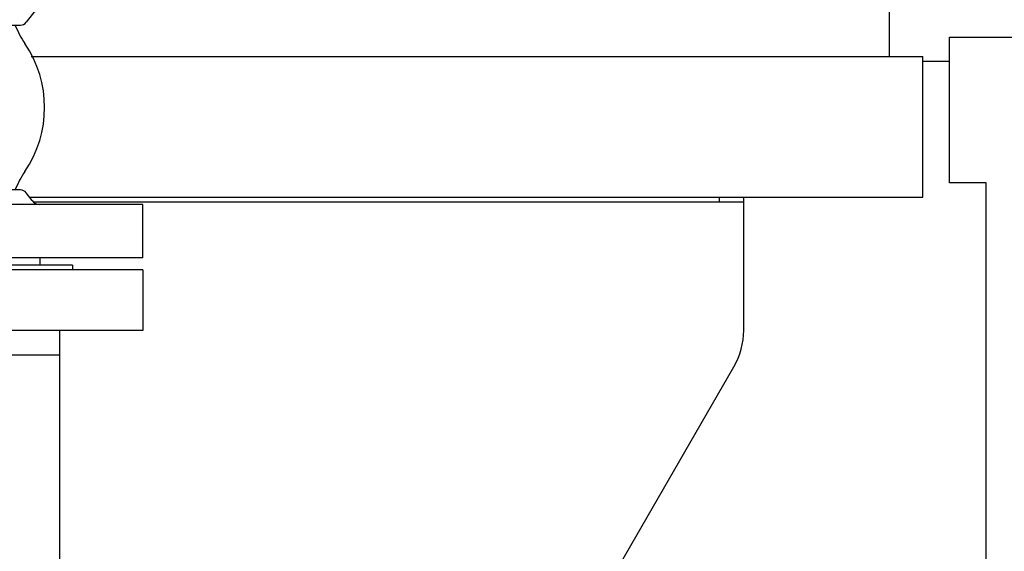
# Model space of a CAD drawing. Header units: millimetres. Extents: x 0 to 1189, y 0 to 841.
# Tile 134 of 169: x 996.91 to 1013.16, y 574.76 to 583.54. Entities that reach past the tile are written whole.
import ezdxf

# ---------------------------------------------------------------- set-up
doc = ezdxf.new("R2010")
doc.units = ezdxf.units.MM
doc.header["$LTSCALE"] = 65.395
for name, color, linetype in [('125ND16-DIN2690-MAK_PBL627', 7, 'CONTINUOUS'), ('1907_153200_19_ABL556', 7, 'CONTINUOUS'), ('1907_153701_64_PBL615', 7, 'CONTINUOUS'), ('1907_843312_02_PBL618', 7, 'CONTINUOUS'), ('1997_000000_TLKGS_MARKETING_ABL558', 7, 'CONTINUOUS'), ('1997_030000_TLKGS_V_ABL559', 7, 'CONTINUOUS'), ('1997_100000_TLKGS_V_ABL560', 7, 'CONTINUOUS'), ('1997_111000_12_SIMPLE1_D_ABL639', 7, 'CONTINUOUS'), ('1997_111000_12_SIMPLE1_T1_D_PBL640', 7, 'CONTINUOUS'), ('1997_122000_06_SIMPLE1_A_ABL561', 7, 'CONTINUOUS'), ('1997_122000_06_SIMPLE1_T1_A_PBL562', 7, 'CONTINUOUS'), ('1997_200000_TLKGS_V_ABL768', 7, 'CONTINUOUS'), ('1997_252000_06_SIMPLE1_T1_X_PBL770', 7, 'CONTINUOUS'), ('1997_252000_06_SIMPLE1_X_ABL769', 7, 'CONTINUOUS'), ('9M32C_GENSET_KPL_GRUNDRAHMEN_ABL508', 7, 'CONTINUOUS'), ('9M32C_GENSET_KPL_GRUNDRAHMEN_T1_PBL509', 7, 'CONTINUOUS'), ('9M32C_GENSET_KPL_VERROHRUNG_ABL510', 7, 'CONTINUOUS'), ('ERV_GS125_16_ABL629', 7, 'CONTINUOUS'), ('ERV_GS125_16_T1__PBL630', 7, 'CONTINUOUS'), ('ERV_GS125_16_T1__PBL641', 7, 'CONTINUOUS'), ('ERV_GS125_16_T2__PBL861', 7, 'CONTINUOUS'), ('links_2_VBL507', 7, 'CONTINUOUS')]:
    doc.layers.add(name, color=color, linetype=linetype)

# ---------------------------------------------------------------- blocks, each defined once
blk = doc.blocks.new('9M32C_GENSET_KPL_GRUNDRAHMEN_T1_PBL509', base_point=(987.36, 558.049))
at = {"layer": '9M32C_GENSET_KPL_GRUNDRAHMEN_T1_PBL509', "color": 7, "linetype": 'Continuous'}
for p, q in [((1012.26, 583.249), (1015.06, 583.249)), ((1012.26, 580.849), (1012.26, 583.249)), ((1012.86, 580.849), (1012.26, 580.849)), ((1012.86, 571.389), (1012.86, 580.849))]:
    blk.add_line(p, q, dxfattribs=at)
blk = doc.blocks.new('9M32C_GENSET_KPL_GRUNDRAHMEN_ABL508', base_point=(987.36, 558.049))
at = {"layer": '9M32C_GENSET_KPL_GRUNDRAHMEN_T1_PBL509'}
blk.add_blockref('9M32C_GENSET_KPL_GRUNDRAHMEN_T1_PBL509', (987.36, 558.049), dxfattribs=at)
blk = doc.blocks.new('1907_843312_02_PBL618', base_point=(994.431, 578.909))
at = {"layer": '1907_843312_02_PBL618', "color": 7, "linetype": 'Continuous'}
for p, q in [((998.94, 579.409), (989.922, 579.409)), ((998.94, 579.409), (998.94, 578.409)), ((991.147, 578.409), (989.922, 578.409)), ((994.789, 578.409), (993.09, 578.409)), ((998.94, 578.409), (996.747, 578.409))]:
    blk.add_line(p, q, dxfattribs=at)
blk = doc.blocks.new('1907_153200_19_ABL556', base_point=(1000.341, 571.069))
at = {"layer": '1907_843312_02_PBL618'}
blk.add_blockref('1907_843312_02_PBL618', (994.431, 578.909), dxfattribs=at)
blk = doc.blocks.new('1907_153701_64_PBL615', base_point=(993.811, 575.061))
at = {"layer": '1907_153701_64_PBL615', "color": 7, "linetype": 'Continuous'}
for p, q in [((990.292, 572.54), (990.292, 578.409)), ((997.572, 572.54), (997.572, 578.409)), ((990.292, 578.009), (991.146, 578.009)), ((996.747, 578.009), (997.572, 578.009)), ((990.049, 571.714), (990.116, 571.927))]:
    blk.add_line(p, q, dxfattribs=at)
for points, knots in [([(990.116, 571.927), (990.144, 572.096), (990.196, 572.404), (990.257, 572.71), (990.292, 572.846)], [0, 0, 0, 0, 0.549835, 1, 1, 1, 1]), ([(990.116, 571.927), (990.145, 572.04), (990.197, 572.246), (990.257, 572.45), (990.292, 572.54)], [0, 0, 0, 0, 0.547698, 1, 1, 1, 1]), ([(997.428, 572.055), (997.44, 572.101), (997.483, 572.264), (997.528, 572.427), (997.572, 572.54)], [0, 0, 0, 0, 0.281538, 1, 1, 1, 1])]:
    blk.add_open_spline(points, degree=3, knots=knots, dxfattribs=at)
blk = doc.blocks.new('125ND16-DIN2690-MAK_PBL627', base_point=(993.94, 579.449))
at = {"layer": '125ND16-DIN2690-MAK_PBL627', "color": 7, "linetype": 'Continuous'}
for p, q in [((997.78, 579.489), (990.1, 579.489)), ((990.1, 579.489), (990.1, 579.409)), ((997.78, 579.489), (997.78, 579.409))]:
    blk.add_line(p, q, dxfattribs=at)
blk = doc.blocks.new('ERV_GS125_16_T1__PBL630', base_point=(994.431, 580.169))
at = {"layer": 'ERV_GS125_16_T1__PBL630', "color": 7, "linetype": 'Continuous'}
for p, q in [((990.768, 580.553), (990.864, 580.681)), ((996.92, 580.729), (990.96, 580.729)), ((997.112, 580.553), (997.016, 580.681)), ((998.94, 580.489), (989.922, 580.489)), ((998.94, 579.609), (998.94, 580.489)), ((998.94, 579.609), (989.922, 579.609))]:
    blk.add_line(p, q, dxfattribs=at)
for centre, radius, start, end in [((990.96, 580.609), 0.12, 90, 143.1301), ((996.92, 580.609), 0.12, 36.8699, 90), ((990.64, 580.649), 0.16, 270, 323.1301), ((997.24, 580.649), 0.16, 216.8699, 270)]:
    blk.add_arc(centre, radius, start, end, dxfattribs=at)
blk = doc.blocks.new('ERV_GS125_16_T1__PBL641', base_point=(994.431, 584.009))
at = {"layer": 'ERV_GS125_16_T1__PBL641', "color": 7, "linetype": 'Continuous'}
for p, q in [((998.94, 584.569), (998.94, 583.689)), ((989.922, 583.689), (998.94, 583.689)), ((990.768, 583.625), (990.864, 583.497)), ((997.112, 583.625), (997.016, 583.497)), ((990.96, 583.449), (996.92, 583.449))]:
    blk.add_line(p, q, dxfattribs=at)
for centre, radius, start, end in [((990.64, 583.529), 0.16, 36.8699, 90), ((997.24, 583.529), 0.16, 90, 143.1301), ((990.96, 583.569), 0.12, 216.8699, 270), ((996.92, 583.569), 0.12, 270, 323.1301)]:
    blk.add_arc(centre, radius, start, end, dxfattribs=at)
blk = doc.blocks.new('ERV_GS125_16_T2__PBL861', base_point=(993.94, 581.466))
at = {"layer": 'ERV_GS125_16_T2__PBL861', "color": 7, "linetype": 'Continuous'}
for p, q in [((990.64, 579.609), (990.64, 579.489)), ((997.24, 579.609), (997.24, 579.489))]:
    blk.add_line(p, q, dxfattribs=at)
for centre, radius, start, end in [((989.56, 584.042), 1.6, 325.8516, 337.9959), ((998.32, 584.042), 1.6, 202.0041, 214.1484), ((992.44, 582.089), 1.88, 145.8516, 214.1484), ((995.44, 582.089), 1.88, 325.8516, 34.1484), ((989.56, 580.135), 1.6, 22.0041, 34.1484), ((998.32, 580.135), 1.6, 145.8516, 157.9959)]:
    blk.add_arc(centre, radius, start, end, dxfattribs=at)
blk = doc.blocks.new('ERV_GS125_16_ABL629', base_point=(994.431, 582.029))
at = {"layer": 'ERV_GS125_16_T1__PBL630'}
blk.add_blockref('ERV_GS125_16_T1__PBL630', (994.431, 580.169), dxfattribs=at)
at = {"layer": 'ERV_GS125_16_T1__PBL641'}
blk.add_blockref('ERV_GS125_16_T1__PBL641', (994.431, 584.009), dxfattribs=at)
at = {"layer": 'ERV_GS125_16_T2__PBL861'}
blk.add_blockref('ERV_GS125_16_T2__PBL861', (993.94, 581.466), dxfattribs=at)
blk = doc.blocks.new('9M32C_GENSET_KPL_VERROHRUNG_ABL510', base_point=(997.077, 614.589))
at = {"layer": '125ND16-DIN2690-MAK_PBL627'}
blk.add_blockref('125ND16-DIN2690-MAK_PBL627', (993.94, 579.449), dxfattribs=at)
at = {"layer": '1907_153200_19_ABL556'}
blk.add_blockref('1907_153200_19_ABL556', (1000.341, 571.069), dxfattribs=at)
at = {"layer": '1907_153701_64_PBL615'}
blk.add_blockref('1907_153701_64_PBL615', (993.811, 575.061), dxfattribs=at)
at = {"layer": 'ERV_GS125_16_ABL629'}
blk.add_blockref('ERV_GS125_16_ABL629', (994.431, 582.029), dxfattribs=at)
blk = doc.blocks.new('1997_122000_06_SIMPLE1_T1_A_PBL562', base_point=(988.66, 572.849))
at = {"layer": '1997_122000_06_SIMPLE1_T1_A_PBL562', "color": 7, "linetype": 'Continuous'}
for p, q in [((997.099, 582.929), (1011.82, 582.929)), ((1011.82, 580.609), (1011.82, 582.929)), ((997.07, 580.609), (1011.82, 580.609)), ((1008.46, 580.529), (1008.46, 580.609)), ((1008.86, 578.41), (1008.86, 580.609)), ((1008.86, 580.529), (997.136, 580.529)), ((1005.316, 571.947), (1008.699, 577.81))]:
    blk.add_line(p, q, dxfattribs=at)
blk.add_arc((1007.66, 578.41), 1.2, 330.014, 360, dxfattribs=at)
blk = doc.blocks.new('1997_122000_06_SIMPLE1_A_ABL561', base_point=(988.66, 572.849))
at = {"layer": '1997_122000_06_SIMPLE1_T1_A_PBL562'}
blk.add_blockref('1997_122000_06_SIMPLE1_T1_A_PBL562', (988.66, 572.849), dxfattribs=at)
blk = doc.blocks.new('1997_111000_12_SIMPLE1_T1_D_PBL640', base_point=(988.66, 620.549))
at = {"layer": '1997_111000_12_SIMPLE1_T1_D_PBL640', "color": 7, "linetype": 'Continuous'}
blk.add_line((1012.26, 582.849), (1011.82, 582.849), dxfattribs=at)
blk = doc.blocks.new('1997_111000_12_SIMPLE1_D_ABL639', base_point=(988.66, 625.889))
at = {"layer": '1997_111000_12_SIMPLE1_T1_D_PBL640'}
blk.add_blockref('1997_111000_12_SIMPLE1_T1_D_PBL640', (988.66, 620.549), dxfattribs=at)
blk = doc.blocks.new('1997_100000_TLKGS_V_ABL560', base_point=(983.56, 617.533))
at = {"layer": '1997_111000_12_SIMPLE1_D_ABL639'}
blk.add_blockref('1997_111000_12_SIMPLE1_D_ABL639', (988.66, 625.889), dxfattribs=at)
at = {"layer": '1997_122000_06_SIMPLE1_A_ABL561'}
blk.add_blockref('1997_122000_06_SIMPLE1_A_ABL561', (988.66, 572.849), dxfattribs=at)
blk = doc.blocks.new('1997_252000_06_SIMPLE1_T1_X_PBL770', base_point=(988.758, 606.089))
at = {"layer": '1997_252000_06_SIMPLE1_T1_X_PBL770', "color": 7, "linetype": 'Continuous'}
blk.add_line((1011.26, 584.169), (1011.26, 582.929), dxfattribs=at)
blk = doc.blocks.new('1997_252000_06_SIMPLE1_X_ABL769', base_point=(988.758, 606.089))
at = {"layer": '1997_252000_06_SIMPLE1_T1_X_PBL770'}
blk.add_blockref('1997_252000_06_SIMPLE1_T1_X_PBL770', (988.758, 606.089), dxfattribs=at)
blk = doc.blocks.new('1997_200000_TLKGS_V_ABL768', base_point=(988.758, 626.741))
at = {"layer": '1997_252000_06_SIMPLE1_X_ABL769'}
blk.add_blockref('1997_252000_06_SIMPLE1_X_ABL769', (988.758, 606.089), dxfattribs=at)
blk = doc.blocks.new('1997_030000_TLKGS_V_ABL559', base_point=(991.06, 633.874))
at = {"layer": '1997_100000_TLKGS_V_ABL560'}
blk.add_blockref('1997_100000_TLKGS_V_ABL560', (983.56, 617.533), dxfattribs=at)
at = {"layer": '1997_200000_TLKGS_V_ABL768'}
blk.add_blockref('1997_200000_TLKGS_V_ABL768', (988.758, 626.741), dxfattribs=at)
blk = doc.blocks.new('1997_000000_TLKGS_MARKETING_ABL558', base_point=(991.06, 643.253))
at = {"layer": '1997_030000_TLKGS_V_ABL559'}
blk.add_blockref('1997_030000_TLKGS_V_ABL559', (991.06, 633.874), dxfattribs=at)
blk = doc.blocks.new('LINKS_2_VBL507', base_point=(991.378, 628.293))
at = {"layer": '1997_000000_TLKGS_MARKETING_ABL558'}
blk.add_blockref('1997_000000_TLKGS_MARKETING_ABL558', (991.06, 643.253), dxfattribs=at)
at = {"layer": '9M32C_GENSET_KPL_GRUNDRAHMEN_ABL508'}
blk.add_blockref('9M32C_GENSET_KPL_GRUNDRAHMEN_ABL508', (987.36, 558.049), dxfattribs=at)
at = {"layer": '9M32C_GENSET_KPL_VERROHRUNG_ABL510'}
blk.add_blockref('9M32C_GENSET_KPL_VERROHRUNG_ABL510', (997.077, 614.589), dxfattribs=at)

msp = doc.modelspace()

# ---------------------------------------------------------------- block references
at = {"layer": 'links_2_VBL507'}
msp.add_blockref('LINKS_2_VBL507', (991.37753, 628.29289), dxfattribs=at)

doc.saveas('drawing.dxf')
